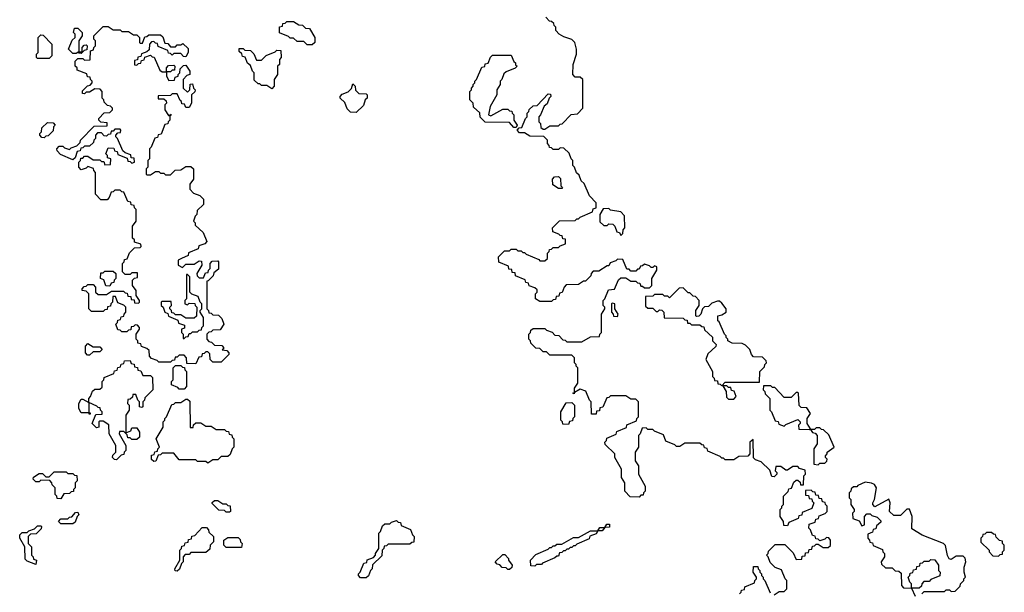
# Model space of a CAD drawing. Extents: x 2776963 to 2884430, y 684484 to 829250.
# Tile 101 of 256: x 2867150 to 2872990, y 763895 to 767290. Entities that reach past the tile are written whole.
import ezdxf

# ---------------------------------------------------------------- set-up
doc = ezdxf.new("R2010")
doc.units = 0

msp = doc.modelspace()

# ---------------------------------------------------------------- linework, layer by layer
at = {"layer": '0CON20XD'}
for points in [[(2868885, 767140), (2868855, 767140), (2868835, 767160), (2868795, 767160), (2868775, 767180), (2868755, 767180), (2868745, 767190), (2868691.7, 767211.7), (2868691.7, 767248.3), (2868708.3, 767251.7), (2868711.7, 767268.3), (2868725, 767270), (2868735, 767280), (2868775, 767280), (2868805, 767260), (2868828.3, 767258.3), (2868845, 767240), (2868868.3, 767238.3), (2868900, 767185), (2868900, 767155), (2868885, 767140)], [(2870348.3, 766018.3), (2870311.7, 766031.7), (2870310, 766055), (2870351.7, 766098.3), (2870445, 766100), (2870455, 766110), (2870465, 766110), (2870475, 766120), (2870548.3, 766151.7), (2870551.7, 766168.3), (2870570, 766175), (2870570, 766205), (2870530, 766245), (2870498.3, 766318.3), (2870480, 766335), (2870468.3, 766368.3), (2870451.7, 766381.7), (2870440, 766415), (2870430, 766425), (2870430, 766455), (2870420, 766465), (2870408.3, 766498.3), (2870378.3, 766528.3), (2870355, 766530), (2870345, 766520), (2870315, 766520), (2870305, 766530), (2870291.7, 766531.7), (2870290, 766545), (2870280, 766555), (2870280, 766575), (2870258.3, 766598.3), (2870175, 766600), (2870145, 766620), (2870115, 766620), (2870100, 766635), (2870111.7, 766648.3), (2870128.3, 766651.7), (2870150, 766705), (2870160, 766715), (2870160, 766735), (2870170, 766745), (2870171.7, 766758.3), (2870195, 766780), (2870218.3, 766781.7), (2870285, 766850), (2870298.3, 766848.3), (2870300, 766835), (2870290, 766825), (2870278.3, 766791.7), (2870261.7, 766778.3), (2870240, 766725), (2870230, 766715), (2870230, 766685), (2870240, 766675), (2870241.7, 766651.7), (2870255, 766640), (2870265, 766640), (2870295, 766660), (2870345, 766660), (2870355, 766670), (2870368.3, 766671.7), (2870421.7, 766728.3), (2870458.3, 766731.7), (2870490, 766765), (2870490, 766935), (2870475, 766950), (2870445, 766950), (2870430, 766965), (2870432.5, 767025), (2870452.5, 767085), (2870452.5, 767115), (2870442.5, 767155), (2870425, 767172.5), (2870378.3, 767188.3), (2870350, 767205), (2870330, 767225), (2870330, 767245), (2870320, 767255), (2870318.3, 767268.3), (2870305, 767280), (2870291.7, 767281.7), (2870270, 767305)], [(2868195, 765250), (2868141.7, 765251.7), (2868140, 765285), (2868125, 765300), (2868095, 765300), (2868085, 765290), (2868071.7, 765288.3), (2868068.3, 765271.7), (2868055, 765270), (2868045, 765260), (2867975, 765260), (2867965, 765270), (2867931.7, 765281.7), (2867920, 765295), (2867918.3, 765328.3), (2867905, 765340), (2867871.7, 765351.7), (2867868.3, 765368.3), (2867851.7, 765371.7), (2867850, 765385), (2867840, 765395), (2867840, 765425), (2867860, 765455), (2867860, 765465), (2867848.3, 765478.3), (2867835, 765480), (2867825, 765470), (2867811.7, 765468.3), (2867808.3, 765451.7), (2867795, 765450), (2867785, 765440), (2867755, 765440), (2867745, 765450), (2867731.7, 765451.7), (2867720, 765485), (2867730, 765495), (2867731.7, 765508.3), (2867748.3, 765511.7), (2867751.7, 765528.3), (2867768.3, 765531.7), (2867770, 765545), (2867780, 765555), (2867780, 765585), (2867768.3, 765598.3), (2867731.7, 765611.7), (2867718.3, 765648.3), (2867701.7, 765648.3), (2867700, 765615), (2867690, 765605), (2867688.3, 765591.7), (2867671.7, 765588.3), (2867668.3, 765571.7), (2867655, 765570), (2867645, 765560), (2867575, 765560), (2867560, 765575), (2867560, 765665), (2867545, 765680), (2867520, 765685), (2867520, 765695), (2867531.7, 765708.3), (2867545, 765710), (2867555, 765720), (2867585, 765720), (2867600, 765705), (2867600, 765675), (2867615, 765660), (2867665, 765660), (2867695, 765680), (2867765, 765680), (2867775, 765670), (2867788.3, 765668.3), (2867791.7, 765651.7), (2867808.3, 765648.3), (2867811.7, 765631.7), (2867828.3, 765628.3), (2867831.7, 765611.7), (2867855, 765610), (2867860, 765615), (2867860, 765625), (2867840, 765655), (2867840, 765685), (2867820, 765715), (2867820, 765745), (2867831.7, 765758.3), (2867848.3, 765761.7), (2867848.3, 765788.3), (2867815, 765790), (2867805, 765780), (2867775, 765780), (2867760, 765795), (2867760, 765845), (2867770, 765855), (2867771.7, 765868.3), (2867788.3, 765871.7), (2867801.7, 765908.3), (2867831.7, 765938.3), (2867865, 765940), (2867870, 765945), (2867868.3, 765958.3), (2867831.7, 765971.7), (2867830, 765985), (2867820, 765995), (2867820, 766065), (2867840, 766095), (2867840, 766165), (2867830, 766175), (2867828.3, 766188.3), (2867811.7, 766191.7), (2867808.3, 766208.3), (2867791.7, 766211.7), (2867768.3, 766268.3), (2867755, 766270), (2867745, 766280), (2867715, 766280), (2867705, 766270), (2867691.7, 766268.3), (2867680, 766235), (2867668.3, 766221.7), (2867631.7, 766221.7), (2867600, 766255), (2867600, 766385), (2867590, 766395), (2867588.3, 766408.3), (2867555, 766420), (2867545, 766410), (2867515, 766400), (2867500, 766415), (2867500, 766445), (2867510, 766455), (2867511.7, 766468.3), (2867525, 766470), (2867535, 766480), (2867555, 766480), (2867585, 766460), (2867625, 766460), (2867635, 766450), (2867648.3, 766448.3), (2867655, 766430), (2867688.3, 766431.7), (2867690, 766465), (2867671.7, 766471.7), (2867670, 766485), (2867660, 766495), (2867675, 766530), (2867708.3, 766528.3), (2867711.7, 766511.7), (2867728.3, 766508.3), (2867731.7, 766491.7), (2867788.3, 766468.3), (2867791.7, 766451.7), (2867805, 766450), (2867815, 766440), (2867830, 766445), (2867828.3, 766468.3), (2867811.7, 766471.7), (2867808.3, 766488.3), (2867775, 766500), (2867761.7, 766511.7), (2867730, 766585), (2867720, 766595), (2867720, 766605), (2867731.7, 766618.3), (2867748.3, 766621.7), (2867750, 766635), (2867745, 766640), (2867715, 766640), (2867705, 766630), (2867691.7, 766628.3), (2867688.3, 766611.7), (2867675, 766610), (2867665, 766600), (2867651.7, 766601.7), (2867635, 766620), (2867611.7, 766618.3), (2867600, 766605), (2867600, 766585), (2867590, 766575), (2867588.3, 766561.7), (2867565, 766540), (2867535, 766540), (2867525, 766530), (2867511.7, 766528.3), (2867508.3, 766511.7), (2867491.7, 766508.3), (2867478.3, 766471.7), (2867465, 766460), (2867391.7, 766491.7), (2867371.7, 766511.7), (2867370, 766525), (2867385, 766540), (2867405, 766540), (2867415, 766530), (2867445, 766520), (2867455, 766530), (2867488.3, 766541.7), (2867508.3, 766561.7), (2867510, 766575), (2867591.7, 766658.3), (2867668.3, 766661.7), (2867668.3, 766678.3), (2867631.7, 766681.7), (2867620, 766695), (2867620, 766705), (2867651.7, 766738.3), (2867685, 766740), (2867700, 766755), (2867700, 766765), (2867688.3, 766778.3), (2867671.7, 766781.7), (2867651.7, 766801.7), (2867650, 766815), (2867640, 766825), (2867640, 766865), (2867628.3, 766878.3), (2867595, 766880), (2867565, 766860), (2867545, 766860), (2867535, 766850), (2867521.7, 766851.7), (2867521.7, 766868.3), (2867551.7, 766898.3), (2867568.3, 766901.7), (2867580, 766915), (2867580, 766925), (2867570, 766935), (2867568.3, 766948.3), (2867551.7, 766951.7), (2867548.3, 766968.3), (2867491.7, 766991.7), (2867490, 767005), (2867480, 767015), (2867480, 767045), (2867495, 767060), (2867525, 767060), (2867535, 767050), (2867568.3, 767051.7), (2867570, 767105), (2867588.3, 767111.7), (2867590, 767125), (2867600, 767135), (2867600, 767165), (2867590, 767175), (2867590, 767195), (2867645, 767250), (2867675, 767250), (2867705, 767230), (2867745, 767230), (2867755, 767220), (2867795, 767220), (2867825, 767200), (2867845, 767200), (2867860, 767185), (2867860, 767155), (2867865, 767150), (2867878.3, 767151.7), (2867891.7, 767188.3), (2867905, 767190), (2867915, 767200), (2867985, 767200), (2867998.3, 767188.3), (2868011.7, 767151.7), (2868028.3, 767148.3), (2868045, 767130), (2868075, 767130), (2868085, 767140), (2868105, 767140), (2868118.3, 767148.3), (2868148.3, 767118.3), (2868150, 767095), (2868135, 767070), (2868121.7, 767071.7), (2868105, 767090), (2868065, 767090), (2868055, 767080), (2868045, 767090), (2868031.7, 767091.7), (2868028.3, 767108.3), (2867971.7, 767131.7), (2867968.3, 767148.3), (2867955, 767150), (2867945, 767160), (2867931.7, 767158.3), (2867920, 767145), (2867918.3, 767111.7), (2867905, 767100), (2867871.7, 767088.3), (2867868.3, 767071.7), (2867851.7, 767068.3), (2867848.3, 767051.7), (2867831.7, 767048.3), (2867831.7, 767021.7), (2867845, 767020), (2867855, 767030), (2867868.3, 767031.7), (2867871.7, 767048.3), (2867888.3, 767051.7), (2867891.7, 767068.3), (2867925, 767080), (2867935, 767070), (2867948.3, 767068.3), (2867981.7, 766991.7), (2867995, 766980), (2868020, 766980), (2868020, 767005), (2868031.7, 767018.3), (2868065, 767020), (2868070, 767015), (2868068.3, 766991.7), (2868055, 766990), (2868045, 766980), (2868020, 766980), (2868020, 766955), (2868035, 766930), (2868068.3, 766931.7), (2868071.7, 766948.3), (2868090, 766955), (2868090, 766965), (2868100, 766975), (2868101.7, 766998.3), (2868121.7, 767018.3), (2868135, 767020), (2868160, 766985), (2868160, 766965), (2868141.7, 766958.3), (2868120, 766935), (2868120, 766885), (2868145, 766860), (2868160, 766875), (2868161.7, 766908.3), (2868175, 766910), (2868180, 766885), (2868190, 766875), (2868188.3, 766861.7), (2868170, 766845), (2868170, 766795), (2868155, 766770), (2868135, 766770), (2868128.3, 766788.3), (2868111.7, 766791.7), (2868110, 766805), (2868101.7, 766811.7), (2868085, 766850), (2868055, 766850), (2868045, 766840), (2867971.7, 766838.3), (2867971.7, 766821.7), (2868005, 766820), (2868018.3, 766808.3), (2868020, 766795), (2868010, 766785), (2868010, 766755), (2868031.7, 766721.7), (2868040, 766720), (2868045, 766730), (2868050, 766725), (2868040, 766720), (2868040, 766695), (2868030, 766685), (2868028.3, 766671.7), (2868011.7, 766668.3), (2867988.3, 766611.7), (2867971.7, 766608.3), (2867968.3, 766591.7), (2867951.7, 766588.3), (2867930, 766535), (2867920, 766525), (2867920, 766465), (2867910, 766455), (2867910, 766415), (2867900, 766405), (2867900, 766375), (2867905, 766370), (2867925, 766370), (2867955, 766390), (2867975, 766390), (2867985, 766380), (2868005, 766380), (2868015, 766370), (2868045, 766370), (2868071.7, 766398.3), (2868105, 766400), (2868135, 766420), (2868165, 766420), (2868180, 766405), (2868180, 766345), (2868160, 766315), (2868160, 766285), (2868181.7, 766261.7), (2868218.3, 766248.3), (2868240, 766225), (2868240, 766195), (2868201.7, 766158.3), (2868200, 766135), (2868190, 766125), (2868180, 766095), (2868190, 766085), (2868191.7, 766071.7), (2868238.3, 766028.3), (2868260, 765975), (2868248.3, 765961.7), (2868211.7, 765948.3), (2868208.3, 765931.7), (2868151.7, 765908.3), (2868148.3, 765891.7), (2868110, 765875), (2868090, 765865), (2868090, 765835), (2868115, 765820), (2868135, 765840), (2868185, 765840), (2868215, 765860), (2868228.3, 765858.3), (2868230, 765835), (2868200, 765785), (2868201.7, 765771.7), (2868215, 765760), (2868240, 765760), (2868251.7, 765788.3), (2868268.3, 765791.7), (2868270, 765805), (2868280, 765815), (2868280, 765845), (2868291.7, 765858.3), (2868325, 765860), (2868330, 765855), (2868328.3, 765811.7), (2868301.7, 765788.3), (2868298.3, 765771.7), (2868268.3, 765741.7), (2868260, 765740), (2868260, 765575), (2868270, 765565), (2868271.7, 765551.7), (2868285, 765550), (2868295, 765540), (2868328.3, 765538.3), (2868348.3, 765518.3), (2868360, 765485), (2868338.3, 765451.7), (2868295, 765450), (2868285, 765440), (2868271.7, 765438.3), (2868260, 765425), (2868260, 765395), (2868271.7, 765381.7), (2868288.3, 765378.3), (2868305, 765360), (2868348.3, 765358.3), (2868360, 765345), (2868351.7, 765331.7), (2868378.3, 765328.3), (2868390, 765315), (2868390, 765305), (2868345, 765260), (2868295, 765260), (2868280, 765275), (2868278.3, 765308.3), (2868265, 765320), (2868255, 765320), (2868245, 765310), (2868231.7, 765308.3), (2868228.3, 765291.7), (2868211.7, 765288.3), (2868195, 765250)], [(2867515, 767090), (2867501.7, 767091.7), (2867500, 767100), (2867485, 767090), (2867465, 767090), (2867440, 767115), (2867461.7, 767168.3), (2867480, 767185), (2867480, 767205), (2867470, 767215), (2867475, 767240), (2867495, 767240), (2867520, 767215), (2867520, 767195), (2867500, 767165), (2867500, 767100), (2867520, 767100), (2867520, 767125), (2867531.7, 767138.3), (2867545, 767140), (2867550, 767135), (2867548.3, 767111.7), (2867531.7, 767108.3), (2867515, 767090)], [(2867325, 767060), (2867255, 767060), (2867250, 767065), (2867250, 767085), (2867260, 767095), (2867260, 767185), (2867275, 767200), (2867288.3, 767198.3), (2867340, 767145), (2867340, 767075), (2867325, 767060)], [(2868645, 766880), (2868615, 766900), (2868585, 766900), (2868575, 766910), (2868565, 766910), (2868541.7, 766931.7), (2868540, 766975), (2868530, 766985), (2868518.3, 767018.3), (2868501.7, 767031.7), (2868488.3, 767068.3), (2868471.7, 767071.7), (2868468.3, 767088.3), (2868451.7, 767101.7), (2868451.7, 767118.3), (2868475, 767120), (2868485, 767110), (2868518.3, 767108.3), (2868538.3, 767088.3), (2868555, 767050), (2868585, 767050), (2868611.7, 767078.3), (2868665, 767100), (2868675, 767110), (2868698.3, 767108.3), (2868700, 767065), (2868690, 767055), (2868690, 767025), (2868680, 767015), (2868680, 766965), (2868660, 766935), (2868660, 766895), (2868645, 766880)], [(2870095, 766650), (2870081.7, 766651.7), (2870055, 766680), (2869911.7, 766681.7), (2869881.7, 766711.7), (2869878.3, 766738.3), (2869841.7, 766771.7), (2869840, 766795), (2869820, 766815), (2869820, 766865), (2869830, 766875), (2869830, 766885), (2869840, 766895), (2869840, 766905), (2869850, 766915), (2869850, 766925), (2869860, 766935), (2869891.7, 767008.3), (2869908.3, 767011.7), (2869911.7, 767028.3), (2869928.3, 767031.7), (2869941.7, 767068.3), (2869955, 767080), (2870065, 767080), (2870081.7, 767041.7), (2870090, 767035), (2870091.7, 767021.7), (2870100, 767015), (2870088.3, 767001.7), (2870035, 766980), (2870021.7, 766968.3), (2870010, 766935), (2870000, 766925), (2870000, 766905), (2869980, 766875), (2869980, 766845), (2869940, 766775), (2869930, 766725), (2869945, 766720), (2870015, 766760), (2870045, 766760), (2870055, 766750), (2870068.3, 766748.3), (2870070, 766735), (2870080, 766725), (2870080, 766695), (2870100, 766665), (2870095, 766650)], [(2869145, 766740), (2869111.7, 766741.7), (2869091.7, 766761.7), (2869078.3, 766798.3), (2869050, 766825), (2869050, 766835), (2869061.7, 766848.3), (2869098.3, 766861.7), (2869118.3, 766881.7), (2869125, 766910), (2869140, 766895), (2869141.7, 766871.7), (2869161.7, 766851.7), (2869205, 766850), (2869210, 766845), (2869210, 766825), (2869200, 766815), (2869188.3, 766781.7), (2869145, 766740)], [(2867295, 766590), (2867281.7, 766591.7), (2867270, 766605), (2867270, 766615), (2867280, 766625), (2867281.7, 766648.3), (2867315, 766680), (2867348.3, 766678.3), (2867360, 766665), (2867350, 766655), (2867348.3, 766631.7), (2867318.3, 766601.7), (2867305, 766600), (2867295, 766590)], [(2870365, 766290), (2870345, 766290), (2870311.7, 766311.7), (2870310, 766345), (2870321.7, 766358.3), (2870345, 766360), (2870358.3, 766348.3), (2870360, 766305), (2870370, 766295), (2870365, 766290)], [(2870715, 766010), (2870728.3, 766021.7), (2870730, 766045), (2870740, 766055), (2870737, 766127), (2870715, 766150), (2870655, 766160), (2870645, 766170), (2870611.7, 766168.3), (2870590, 766135), (2870591.7, 766091.7), (2870615, 766070), (2870635, 766070), (2870645, 766080), (2870668.3, 766078.3), (2870680, 766065), (2870691.7, 766031.7), (2870708.3, 766028.3), (2870715, 766010)], [(2871625, 763880), (2871655, 763900), (2871685, 763900), (2871700, 763915), (2871700, 763965), (2871690, 763975), (2871668.3, 764028.3), (2871631.7, 764041.7), (2871601.7, 764071.7), (2871590, 764105), (2871580, 764115), (2871590, 764125), (2871591.7, 764138.3), (2871631.7, 764178.3), (2871688.3, 764178.3), (2871738.3, 764128.3), (2871755, 764090), (2871788.3, 764091.7), (2871791.7, 764108.3), (2871808.3, 764111.7), (2871811.7, 764128.3), (2871828.3, 764131.7), (2871831.7, 764148.3), (2871848.3, 764151.7), (2871851.7, 764168.3), (2871865, 764170), (2871875, 764180), (2871885, 764180), (2871915, 764160), (2871945, 764160), (2871958.3, 764171.7), (2871960, 764205), (2871948.3, 764218.3), (2871935, 764220), (2871925, 764210), (2871895, 764200), (2871885, 764210), (2871871.7, 764211.7), (2871868.3, 764228.3), (2871851.7, 764231.7), (2871840, 764265), (2871830, 764275), (2871831.7, 764298.3), (2871868.3, 764311.7), (2871871.7, 764328.3), (2871888.3, 764331.7), (2871891.7, 764348.3), (2871928.3, 764361.7), (2871940, 764375), (2871940, 764405), (2871930, 764415), (2871928.3, 764428.3), (2871911.7, 764431.7), (2871908.3, 764448.3), (2871891.7, 764451.7), (2871888.3, 764468.3), (2871871.7, 764471.7), (2871868.3, 764488.3), (2871855, 764490), (2871845, 764500), (2871811.7, 764498.3), (2871811.7, 764471.7), (2871828.3, 764468.3), (2871831.7, 764451.7), (2871848.3, 764448.3), (2871850, 764435), (2871860, 764425), (2871848.3, 764391.7), (2871791.7, 764368.3), (2871788.3, 764351.7), (2871771.7, 764348.3), (2871768.3, 764331.7), (2871711.7, 764308.3), (2871705, 764290), (2871681.7, 764291.7), (2871680, 764315), (2871660, 764345), (2871660, 764385), (2871670, 764395), (2871670, 764405), (2871680, 764415), (2871680, 764465), (2871708.3, 764491.7), (2871711.7, 764508.3), (2871728.3, 764511.7), (2871741.7, 764548.3), (2871755, 764560), (2871765, 764560), (2871778.3, 764548.3), (2871781.7, 764531.7), (2871798.3, 764531.7), (2871800, 764585), (2871810, 764595), (2871808.3, 764618.3), (2871775, 764630), (2871765, 764640), (2871735, 764640), (2871705, 764620), (2871695, 764620), (2871665, 764640), (2871635, 764640), (2871630, 764615), (2871640, 764605), (2871640, 764595), (2871625, 764580), (2871611.7, 764581.7), (2871598.3, 764618.3), (2871548.3, 764668.3), (2871515, 764680), (2871501.7, 764691.7), (2871500, 764800), (2871480, 764785), (2871480, 764715), (2871468.3, 764701.7), (2871415, 764700), (2871385, 764680), (2871335, 764680), (2871325, 764690), (2871315, 764690), (2871305, 764700), (2871231.7, 764731.7), (2871228.3, 764748.3), (2871211.7, 764751.7), (2871208.3, 764768.3), (2871195, 764770), (2871185, 764780), (2871095, 764780), (2871065, 764760), (2871045, 764760), (2871035, 764770), (2870981.7, 764791.7), (2870968.3, 764828.3), (2870915, 764850), (2870905, 764860), (2870875, 764860), (2870865, 764870), (2870841.7, 764868.3), (2870830, 764835), (2870820, 764825), (2870820, 764755), (2870800, 764725), (2870800, 764675), (2870820, 764645), (2870820, 764595), (2870860, 764525), (2870860, 764495), (2870850, 764485), (2870848.3, 764471.7), (2870835, 764470), (2870825, 764460), (2870771.7, 764461.7), (2870740, 764495), (2870740, 764545), (2870720, 764575), (2870720, 764625), (2870680, 764695), (2870680, 764715), (2870621.7, 764771.7), (2870620, 764785), (2870630, 764795), (2870631.7, 764808.3), (2870688.3, 764831.7), (2870691.7, 764848.3), (2870748.3, 764871.7), (2870751.7, 764888.3), (2870808.3, 764911.7), (2870810, 764925), (2870820, 764935), (2870820, 765025), (2870805, 765040), (2870775, 765040), (2870745, 765060), (2870655, 765060), (2870645, 765050), (2870631.7, 765048.3), (2870608.3, 764991.7), (2870591.7, 764988.3), (2870588.3, 764971.7), (2870571.7, 764968.3), (2870568.3, 764951.7), (2870541.7, 764951.7), (2870540, 765025), (2870530, 765035), (2870508.3, 765088.3), (2870475, 765100), (2870440, 765080), (2870438.3, 765071.7), (2870430, 765075), (2870440, 765080), (2870440, 765105), (2870460, 765135), (2870460, 765225), (2870450, 765235), (2870450, 765245), (2870440, 765255), (2870440, 765285), (2870425, 765300), (2870295, 765300), (2870275, 765320), (2870255, 765320), (2870235, 765340), (2870211.7, 765341.7), (2870181.7, 765371.7), (2870180, 765385), (2870170, 765395), (2870170, 765425), (2870180, 765435), (2870181.7, 765448.3), (2870195, 765460), (2870265, 765460), (2870275, 765450), (2870308.3, 765438.3), (2870325, 765420), (2870348.3, 765418.3), (2870371.7, 765391.7), (2870385, 765390), (2870395, 765380), (2870485, 765380), (2870535, 765410), (2870588.3, 765411.7), (2870590, 765425), (2870600, 765435), (2870600, 765545), (2870620, 765575), (2870620, 765585), (2870610, 765595), (2870610, 765625), (2870620, 765635), (2870641.7, 765688.3), (2870678.3, 765691.7), (2870701.7, 765748.3), (2870715, 765760), (2870745, 765760), (2870775, 765740), (2870805, 765740), (2870815, 765730), (2870828.3, 765728.3), (2870835, 765710), (2870845, 765710), (2870855, 765700), (2870885, 765700), (2870900, 765715), (2870900, 765755), (2870930, 765805), (2870930, 765825), (2870915, 765830), (2870905, 765820), (2870895, 765820), (2870885, 765830), (2870855, 765840), (2870845, 765830), (2870831.7, 765828.3), (2870825, 765810), (2870815, 765810), (2870805, 765800), (2870775, 765800), (2870765, 765810), (2870751.7, 765811.7), (2870728.3, 765868.3), (2870695, 765870), (2870685, 765860), (2870651.7, 765848.3), (2870645, 765830), (2870635, 765830), (2870585, 765800), (2870551.7, 765798.3), (2870540, 765785), (2870538.3, 765771.7), (2870505, 765740), (2870495, 765740), (2870465, 765720), (2870391.7, 765718.3), (2870380, 765705), (2870368.3, 765671.7), (2870351.7, 765668.3), (2870348.3, 765651.7), (2870331.7, 765648.3), (2870328.3, 765631.7), (2870315, 765630), (2870305, 765620), (2870235, 765620), (2870210, 765635), (2870210, 765665), (2870220, 765675), (2870218.3, 765688.3), (2870205, 765700), (2870171.7, 765711.7), (2870168.3, 765728.3), (2870151.7, 765731.7), (2870148.3, 765748.3), (2870091.7, 765771.7), (2870088.3, 765788.3), (2870071.7, 765791.7), (2870068.3, 765808.3), (2870051.7, 765811.7), (2870048.3, 765828.3), (2869991.7, 765851.7), (2869990, 765885), (2870025, 765920), (2870055, 765920), (2870065, 765930), (2870095, 765930), (2870105, 765920), (2870125, 765920), (2870135, 765910), (2870145, 765910), (2870155, 765900), (2870228.3, 765868.3), (2870235, 765860), (2870265, 765860), (2870280, 765875), (2870280, 765905), (2870290, 765915), (2870291.7, 765928.3), (2870305, 765930), (2870315, 765940), (2870345, 765940), (2870355, 765950), (2870388.3, 765961.7), (2870388.3, 765988.3), (2870371.7, 765991.7), (2870368.3, 766008.3), (2870355, 766010), (2870348.3, 766018.3)], [(2867685, 765710), (2867661.7, 765711.7), (2867648.3, 765748.3), (2867630, 765755), (2867631.7, 765788.3), (2867645, 765790), (2867655, 765800), (2867705, 765800), (2867720, 765785), (2867720, 765755), (2867710, 765745), (2867708.3, 765731.7), (2867691.7, 765728.3), (2867685, 765710)], [(2868125, 765400), (2868135, 765410), (2868148.3, 765411.7), (2868155, 765430), (2868165, 765430), (2868175, 765440), (2868205, 765440), (2868215, 765450), (2868228.3, 765451.7), (2868230, 765465), (2868240, 765475), (2868240, 765525), (2868220, 765555), (2868220, 765565), (2868230, 765575), (2868230, 765605), (2868220, 765615), (2868208.3, 765648.3), (2868171.7, 765661.7), (2868160, 765675), (2868160, 765765), (2868145, 765780), (2868140, 765780), (2868140, 765635), (2868130, 765625), (2868130, 765605), (2868145, 765600), (2868155, 765610), (2868188.3, 765608.3), (2868190, 765595), (2868200, 765585), (2868198.3, 765531.7), (2868185, 765520), (2868135, 765520), (2868105, 765540), (2868075, 765540), (2868065, 765550), (2868051.7, 765551.7), (2868050, 765565), (2868040, 765575), (2868040, 765585), (2868050, 765595), (2868048.3, 765618.3), (2867995, 765620), (2867990, 765615), (2867990, 765595), (2868000, 765585), (2868010, 765555), (2868028.3, 765548.3), (2868031.7, 765531.7), (2868088.3, 765508.3), (2868091.7, 765491.7), (2868128.3, 765478.3), (2868128.3, 765461.7), (2868110, 765455), (2868110, 765435), (2868120, 765425), (2868120, 765400), (2868125, 765400)], [(2871315, 765120), (2871335, 765140), (2871538.3, 765141.7), (2871540, 765205), (2871568.3, 765231.7), (2871570, 765245), (2871580, 765255), (2871578.3, 765268.3), (2871555, 765290), (2871501.7, 765291.7), (2871490, 765305), (2871480, 765335), (2871455, 765360), (2871435, 765370), (2871375, 765372.5), (2871350, 765385), (2871350, 765395), (2871340, 765405), (2871340, 765415), (2871330, 765425), (2871298.3, 765498.3), (2871290, 765505), (2871290, 765535), (2871315, 765540), (2871340, 765555), (2871340, 765575), (2871315, 765610), (2871301.7, 765621.7), (2871288.3, 765621.7), (2871255, 765610), (2871235, 765590), (2871211.7, 765588.3), (2871200, 765575), (2871190, 765545), (2871178.3, 765531.7), (2871165, 765530), (2871160, 765535), (2871160, 765565), (2871180, 765595), (2871180, 765625), (2871158.3, 765648.3), (2871145, 765650), (2871125, 765670), (2871115, 765670), (2871085, 765700), (2871061.7, 765698.3), (2871005, 765640), (2870995, 765650), (2870975, 765650), (2870965, 765660), (2870915, 765660), (2870905, 765650), (2870861.7, 765648.3), (2870861.7, 765591.7), (2870875, 765580), (2870905, 765580), (2870925, 765560), (2870935, 765560), (2870945, 765570), (2870958.3, 765568.3), (2870970, 765555), (2870971.7, 765521.7), (2871085, 765520), (2871095, 765510), (2871108.3, 765508.3), (2871111.7, 765491.7), (2871125, 765490), (2871135, 765480), (2871185, 765480), (2871195, 765470), (2871208.3, 765468.3), (2871211.7, 765451.7), (2871258.3, 765408.3), (2871260, 765385), (2871280, 765365), (2871278.3, 765351.7), (2871231.7, 765308.3), (2871220, 765275), (2871260, 765205), (2871260, 765175), (2871270, 765165), (2871271.7, 765151.7), (2871288.3, 765148.3), (2871291.7, 765131.7), (2871305, 765130), (2871315, 765120)], [(2870695, 765530), (2870700, 765545), (2870680, 765575), (2870680, 765605), (2870665, 765610), (2870660, 765605), (2870660, 765555), (2870670, 765545), (2870671.7, 765531.7), (2870695, 765530)], [(2867565, 765300), (2867551.7, 765301.7), (2867540, 765315), (2867540, 765355), (2867555, 765370), (2867585, 765350), (2867625, 765350), (2867640, 765335), (2867625, 765320), (2867585, 765320), (2867565, 765300)], [(2867725, 764680), (2867711.7, 764681.7), (2867700, 764695), (2867701.7, 764708.3), (2867720, 764725), (2867720, 764765), (2867680, 764835), (2867678.3, 764888.3), (2867645, 764910), (2867625, 764910), (2867620, 764905), (2867620, 764875), (2867605, 764870), (2867580, 764895), (2867601.7, 764948.3), (2867638.3, 764951.7), (2867640, 764965), (2867630, 764975), (2867628.3, 764988.3), (2867615, 764990), (2867608.3, 764998.3), (2867560, 765020), (2867560, 764960), (2867568.3, 764958.3), (2867568.3, 764951.7), (2867561.7, 764951.7), (2867560, 764960), (2867515, 764960), (2867500, 764985), (2867500, 765015), (2867515, 765040), (2867525, 765040), (2867560, 765020), (2867560, 765045), (2867570, 765055), (2867581.7, 765088.3), (2867595, 765100), (2867625, 765100), (2867638.3, 765111.7), (2867640, 765145), (2867650, 765155), (2867651.7, 765168.3), (2867708.3, 765191.7), (2867711.7, 765208.3), (2867728.3, 765211.7), (2867731.7, 765228.3), (2867748.3, 765231.7), (2867751.7, 765248.3), (2867768.3, 765251.7), (2867771.7, 765268.3), (2867805, 765270), (2867811.7, 765251.7), (2867828.3, 765248.3), (2867831.7, 765231.7), (2867848.3, 765228.3), (2867851.7, 765211.7), (2867868.3, 765208.3), (2867880, 765180), (2867925, 765180), (2867938.3, 765168.3), (2867940, 765095), (2867891.7, 765048.3), (2867890, 765035), (2867880, 765025), (2867880, 764995), (2867875, 764990), (2867860, 764995), (2867860, 765025), (2867850, 765035), (2867838.3, 765068.3), (2867821.7, 765068.3), (2867818.3, 765051.7), (2867805, 765040), (2867791.7, 765038.3), (2867790, 765015), (2867800, 765005), (2867800, 764975), (2867780, 764945), (2867780, 764840), (2867808.3, 764851.7), (2867815, 764870), (2867845, 764870), (2867860, 764845), (2867860, 764815), (2867845, 764800), (2867815, 764800), (2867805, 764810), (2867791.7, 764811.7), (2867788.3, 764828.3), (2867768.3, 764848.3), (2867741.7, 764848.3), (2867740, 764835), (2867780, 764765), (2867780, 764735), (2867770, 764725), (2867768.3, 764711.7), (2867751.7, 764708.3), (2867725, 764680)], [(2868125, 765100), (2868095, 765100), (2868088.3, 765108.3), (2868050, 765125), (2868050, 765145), (2868060, 765155), (2868060, 765225), (2868075, 765240), (2868105, 765240), (2868115, 765230), (2868128.3, 765228.3), (2868130, 765215), (2868140, 765205), (2868140, 765115), (2868125, 765100)], [(2871385, 765040), (2871400, 765055), (2871388.3, 765088.3), (2871371.7, 765091.7), (2871368.3, 765108.3), (2871355, 765110), (2871345, 765120), (2871320, 765120), (2871340, 765085), (2871341.7, 765051.7), (2871355, 765040), (2871385, 765040)], [(2871835, 764860), (2871840, 764865), (2871820, 764895), (2871820, 764925), (2871840, 764955), (2871818.3, 764988.3), (2871785, 764990), (2871773, 765003), (2871770, 765075), (2871765, 765080), (2871755, 765080), (2871725, 765050), (2871685, 765050), (2871628.3, 765108.3), (2871615, 765110), (2871605, 765120), (2871561.7, 765118.3), (2871560, 765095), (2871570, 765085), (2871571.7, 765071.7), (2871600, 765045), (2871600, 764975), (2871610, 764965), (2871631.7, 764911.7), (2871648.3, 764908.3), (2871651.7, 764891.7), (2871685, 764880), (2871695, 764890), (2871765, 764920), (2871780, 764905), (2871780, 764895), (2871770, 764885), (2871771.7, 764861.7), (2871835, 764860)], [(2868265, 764660), (2868255, 764670), (2868205, 764670), (2868195, 764680), (2868095, 764680), (2868065, 764720), (2867995, 764720), (2867985, 764710), (2867971.7, 764708.3), (2867958.3, 764671.7), (2867945, 764670), (2867931.7, 764681.7), (2867931.7, 764708.3), (2867948.3, 764711.7), (2867951.7, 764728.3), (2867968.3, 764731.7), (2867970, 764745), (2867980, 764755), (2867960, 764805), (2868000, 764875), (2868000, 764905), (2868010, 764915), (2868010, 764925), (2868020, 764935), (2868051.7, 765008.3), (2868065, 765010), (2868075, 765020), (2868105, 765020), (2868135, 765040), (2868145, 765040), (2868158.3, 765028.3), (2868161.7, 764871.7), (2868178.3, 764871.7), (2868181.7, 764888.3), (2868195, 764900), (2868225, 764900), (2868255, 764880), (2868285, 764880), (2868315, 764860), (2868365, 764860), (2868375, 764850), (2868388.3, 764848.3), (2868391.7, 764831.7), (2868408.3, 764828.3), (2868410, 764815), (2868420, 764805), (2868420, 764755), (2868410, 764745), (2868398.3, 764711.7), (2868385, 764700), (2868345, 764700), (2868325, 764680), (2868295, 764680), (2868265, 764660)], [(2870405, 764890), (2870371.7, 764891.7), (2870370, 764905), (2870360, 764915), (2870360, 764965), (2870391.7, 765018.3), (2870425, 765020), (2870440, 765005), (2870440, 764935), (2870430, 764925), (2870428.3, 764911.7), (2870411.7, 764908.3), (2870405, 764890)], [(2871885, 764650), (2871895, 764660), (2871925, 764660), (2871938.3, 764671.7), (2871940, 764685), (2871930, 764695), (2871930, 764705), (2871940, 764715), (2871940, 764725), (2871980, 764755), (2871948.3, 764828.3), (2871918.3, 764858.3), (2871905, 764860), (2871895, 764870), (2871875, 764870), (2871865, 764860), (2871840, 764860), (2871851.7, 764841.7), (2871868.3, 764838.3), (2871880, 764825), (2871880, 764775), (2871860, 764745), (2871860, 764655), (2871885, 764650)], [(2867395, 764450), (2867371.7, 764451.7), (2867370, 764465), (2867360, 764475), (2867360, 764515), (2867341.7, 764531.7), (2867340, 764545), (2867328.3, 764558.3), (2867275, 764560), (2867265, 764550), (2867245, 764550), (2867230, 764565), (2867231.7, 764578.3), (2867265, 764600), (2867285, 764600), (2867305, 764580), (2867325, 764580), (2867355, 764610), (2867425, 764610), (2867435, 764600), (2867465, 764600), (2867475, 764590), (2867488.3, 764588.3), (2867490, 764555), (2867480, 764545), (2867480, 764515), (2867470, 764505), (2867468.3, 764491.7), (2867455, 764490), (2867445, 764480), (2867411.7, 764478.3), (2867395, 764450)], [(2872500, 763885), (2872515, 763900), (2872635, 763900), (2872645, 763910), (2872665, 763910), (2872675, 763900), (2872698.3, 763901.7), (2872728.3, 763931.7), (2872730, 763945), (2872750, 763965), (2872750, 763975), (2872760, 763985), (2872752.5, 764015), (2872752.5, 764045), (2872762.5, 764075), (2872758.3, 764098.3), (2872745, 764110), (2872705, 764110), (2872675, 764090), (2872663, 764093), (2872653, 764113), (2872641.7, 764171.7), (2872630, 764185), (2872503, 764233), (2872441.7, 764271.7), (2872442.5, 764345), (2872428.3, 764388.3), (2872411.7, 764388.3), (2872375, 764350), (2872335, 764350), (2872310, 764375), (2872312.5, 764425), (2872305, 764447.5), (2872221.7, 764401.7), (2872210, 764415), (2872210, 764425), (2872220, 764445), (2872232.5, 764515), (2872220, 764535), (2872203, 764543), (2872165, 764547.5), (2872121.7, 764528.3), (2872115, 764520), (2872095, 764520), (2872081.7, 764508.3), (2872080, 764495), (2872070, 764485), (2872070, 764455), (2872080, 764445), (2872080, 764415), (2872100, 764385), (2872100, 764375), (2872090, 764365), (2872091.7, 764331.7), (2872128.3, 764318.3), (2872145, 764290), (2872160, 764295), (2872160, 764345), (2872175, 764360), (2872195, 764360), (2872205, 764350), (2872235, 764340), (2872258.3, 764318.3), (2872258.3, 764311.7), (2872231.7, 764288.3), (2872228.3, 764271.7), (2872211.7, 764268.3), (2872208.3, 764251.7), (2872180, 764240), (2872180, 764215), (2872190, 764205), (2872191.7, 764191.7), (2872208.3, 764188.3), (2872211.7, 764171.7), (2872268.3, 764148.3), (2872270, 764135), (2872280, 764125), (2872280, 764105), (2872260, 764075), (2872261.7, 764061.7), (2872285, 764040), (2872325, 764040), (2872341.7, 764021.7), (2872365, 764020), (2872378.3, 764008.3), (2872380, 763935), (2872391.7, 763921.7), (2872440, 763920), (2872440, 763945), (2872430, 763955), (2872420, 763985), (2872430, 763995), (2872431.7, 764008.3), (2872448.3, 764011.7), (2872451.7, 764028.3), (2872468.3, 764031.7), (2872471.7, 764048.3), (2872488.3, 764051.7), (2872491.7, 764068.3), (2872505, 764070), (2872515, 764080), (2872545, 764080), (2872555, 764090), (2872578.3, 764088.3), (2872600, 764055), (2872600, 764025), (2872610, 764015), (2872608.3, 763991.7), (2872555, 763970), (2872545, 763960), (2872511.7, 763958.3), (2872500, 763945), (2872498.3, 763931.7), (2872485, 763920), (2872440, 763920), (2872461.7, 763871.7)], [(2868395, 764370), (2868375, 764370), (2868365, 764380), (2868331.7, 764381.7), (2868291.7, 764421.7), (2868291.7, 764428.3), (2868305, 764440), (2868325, 764440), (2868355, 764420), (2868375, 764420), (2868385, 764410), (2868398.3, 764408.3), (2868400, 764375), (2868395, 764370)], [(2867465, 764300), (2867395, 764300), (2867380, 764315), (2867395, 764330), (2867435, 764330), (2867445, 764340), (2867458.3, 764341.7), (2867481.7, 764368.3), (2867495, 764370), (2867500, 764355), (2867490, 764345), (2867478.3, 764311.7), (2867465, 764300)], [(2867245, 764060), (2867195, 764080), (2867181.7, 764091.7), (2867180, 764165), (2867150, 764215), (2867150, 764235), (2867165, 764250), (2867195, 764250), (2867205, 764260), (2867238.3, 764271.7), (2867255, 764290), (2867275, 764290), (2867280, 764285), (2867278.3, 764271.7), (2867248.3, 764241.7), (2867215, 764240), (2867200, 764225), (2867200, 764185), (2867220, 764165), (2867220, 764115), (2867230, 764105), (2867231.7, 764091.7), (2867250, 764085), (2867245, 764060)], [(2869205, 763980), (2869171.7, 763981.7), (2869160, 763995), (2869160, 764005), (2869170, 764015), (2869191.7, 764068.3), (2869208.3, 764071.7), (2869211.7, 764088.3), (2869248.3, 764101.7), (2869260, 764115), (2869260, 764125), (2869280, 764155), (2869280, 764245), (2869290, 764255), (2869301.7, 764288.3), (2869315, 764300), (2869345, 764300), (2869355, 764310), (2869385, 764320), (2869395, 764310), (2869408.3, 764308.3), (2869411.7, 764291.7), (2869468.3, 764268.3), (2869480, 764235), (2869490, 764225), (2869488.3, 764191.7), (2869475, 764190), (2869465, 764180), (2869335, 764180), (2869325, 764170), (2869311.7, 764168.3), (2869310, 764155), (2869300, 764145), (2869298.3, 764111.7), (2869241.7, 764058.3), (2869240, 764035), (2869230, 764025), (2869218.3, 763991.7), (2869205, 763980)], [(2870205, 764050), (2870181.7, 764051.7), (2870180, 764085), (2870211.7, 764118.3), (2870285, 764150), (2870295, 764160), (2870305, 764160), (2870315, 764170), (2870325, 764170), (2870335, 764180), (2870365, 764180), (2870435, 764220), (2870465, 764220), (2870535, 764260), (2870580, 764260), (2870591.7, 764278.3), (2870620, 764280), (2870631.7, 764298.3), (2870648.3, 764298.3), (2870648.3, 764281.7), (2870620, 764280), (2870605, 764260), (2870580, 764260), (2870568.3, 764241.7), (2870531.7, 764228.3), (2870528.3, 764211.7), (2870455, 764180), (2870445, 764170), (2870435, 764170), (2870425, 764160), (2870415, 764160), (2870405, 764150), (2870395, 764150), (2870385, 764140), (2870375, 764140), (2870365, 764130), (2870351.7, 764128.3), (2870345, 764110), (2870335, 764110), (2870325, 764100), (2870251.7, 764068.3), (2870245, 764060), (2870215, 764060), (2870205, 764050)], [(2868085, 764020), (2868071.7, 764021.7), (2868070, 764035), (2868100, 764085), (2868100, 764145), (2868110, 764155), (2868111.7, 764168.3), (2868128.3, 764171.7), (2868131.7, 764188.3), (2868148.3, 764191.7), (2868151.7, 764208.3), (2868168.3, 764211.7), (2868171.7, 764228.3), (2868188.3, 764231.7), (2868231.7, 764278.3), (2868258.3, 764278.3), (2868270, 764265), (2868271.7, 764251.7), (2868300, 764225), (2868300, 764195), (2868280, 764175), (2868278.3, 764151.7), (2868255, 764130), (2868165, 764130), (2868155, 764120), (2868131.7, 764118.3), (2868120, 764105), (2868120, 764075), (2868110, 764065), (2868098.3, 764031.7), (2868085, 764020)], [(2872955, 764110), (2872965, 764120), (2872978.3, 764121.7), (2872980, 764135), (2872990, 764145), (2872990, 764175), (2872980, 764185), (2872978.3, 764198.3), (2872961.7, 764201.7), (2872941.7, 764221.7), (2872938.3, 764238.3), (2872925, 764240), (2872915, 764250), (2872885, 764250), (2872875, 764240), (2872861.7, 764238.3), (2872860, 764225), (2872850, 764215), (2872851.7, 764191.7), (2872900, 764145), (2872900, 764135), (2872921.7, 764111.7), (2872955, 764110)], [(2868465, 764160), (2868375, 764160), (2868360, 764175), (2868360, 764205), (2868385, 764220), (2868445, 764220), (2868458.3, 764208.3), (2868460, 764195), (2868470, 764185), (2868465, 764160)], [(2870055, 764030), (2870045, 764030), (2870035, 764040), (2870011.7, 764041.7), (2869998.3, 764058.3), (2869981.7, 764061.7), (2869970, 764075), (2870015, 764120), (2870028.3, 764118.3), (2870050, 764095), (2870050, 764085), (2870070, 764055), (2870068.3, 764041.7), (2870055, 764030)], [(2871420, 763885), (2871430, 763895), (2871431.7, 763908.3), (2871448.3, 763911.7), (2871451.7, 763928.3), (2871508.3, 763951.7), (2871510, 763965), (2871520, 763975), (2871520, 763985), (2871500, 764015), (2871501.7, 764048.3), (2871528.3, 764048.3), (2871530, 764035), (2871540, 764025), (2871540, 764015), (2871550, 764005), (2871550, 763995), (2871560, 763985), (2871560, 763975), (2871570, 763965), (2871601.7, 763891.7)]]:
    msp.add_lwpolyline(points, dxfattribs=at)

doc.saveas('drawing.dxf')
